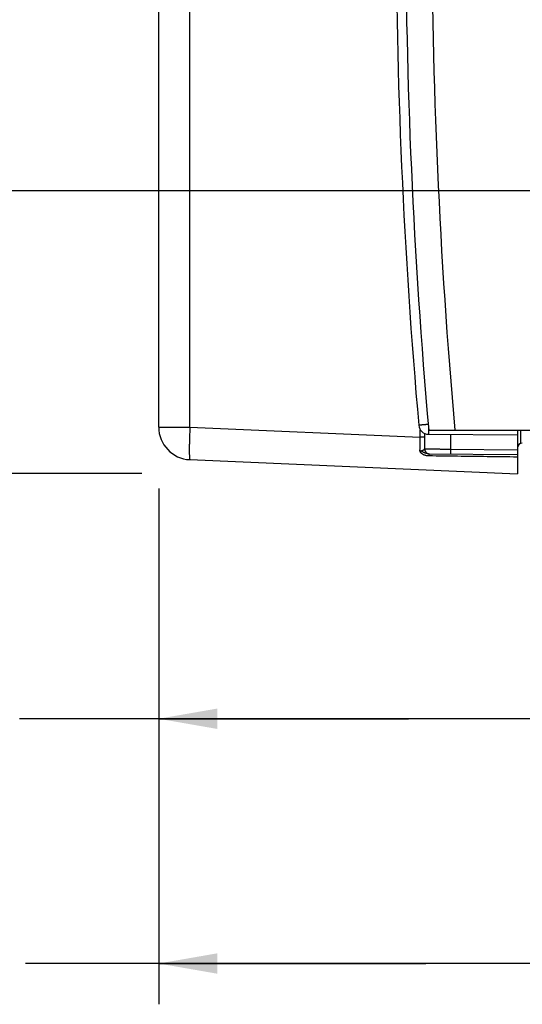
# Model space of a CAD drawing. Header units: inches. Extents: x 0 to 22, y 0 to 17.
# Tile 25 of 42: x 9.7 to 11.3, y 9.3 to 12.3. Entities that reach past the tile are written whole.
import ezdxf

# ---------------------------------------------------------------- set-up
doc = ezdxf.new("R2010")
doc.units = ezdxf.units.IN
doc.header["$LTSCALE"] = 1.21
doc.header["$MEASUREMENT"] = 0
doc.layers.get('0').update_dxf_attribs({"linetype": 'CONTINUOUS'})
doc.layers.add('DIMENSIONS', color=7, linetype='CONTINUOUS')
doc.styles.get("Standard").update_dxf_attribs({"font": 'txt', "width": 0.8})
doc.dimstyles.new('DIMSTYLE_1', dxfattribs={"dimtxt": 0.125, "dimasz": 0.18, "dimexe": 0.18, "dimexo": 0.0625, "dimgap": 0.09, "dimtad": 0, "dimtih": 1, "dimtoh": 1, "dimdec": 3, "dimzin": 4, "dimdsep": 46, "dimtxsty": 'STANDARD', "dimblk": '_FILLED', "dimblk1": '_FILLED', "dimblk2": '_FILLED', "dimcen": 0.09, "dimadec": 0, "dimazin": 0, "dimtp": 0.01, "dimtm": 0.01, "dimtfac": 1, "dimtdec": 3, "dimtofl": 0, "dimtmove": 0, "dimatfit": 3, "dimldrblk": '_FILLED', "dimfxl": 1, "dimtolj": 1, "dimtzin": 4, "dimarcsym": 0})

# ---------------------------------------------------------------- blocks, each defined once
blk = doc.blocks.new('_FILLED')
at = {"color": 0, "linetype": 'BYBLOCK'}
blk.add_solid([(0, 0), (-1, 0.174), (-1, -0.174)], dxfattribs=at)
blk = doc.blocks.new('*D9')
at = {"layer": 'DIMENSIONS', "color": 2, "linetype": 'CONTINUOUS'}
for p, q in [((11.6005, 11.7536), (9.2256, 11.7536)), ((9.3506, 11.7536), (9.3506, 11.3204)), ((9.3506, 10.8873), (9.3506, 11.3204)), ((9.3506, 11.3204), (9.3506, 10.6595)), ((10.111, 10.8873), (9.2256, 10.8873)), ((9.3506, 10.6595), (9.1319, 10.6595))]:
    blk.add_line(p, q, dxfattribs=at)
at = {"layer": 'DIMENSIONS', "color": 2, "linetype": 'CONTINUOUS', "xscale": 0.18, "yscale": 0.18, "zscale": 0.18}
for p, rotation in [((9.3506, 11.7536), 90), ((9.3506, 10.8873), 270)]:
    blk.add_blockref('_FILLED', p, dxfattribs=dict(at, rotation=rotation))
at = {"layer": 'DIMENSIONS', "color": 2, "linetype": 'CONTINUOUS', "width": 0.8}
for s, p in [('.866', (7.8444, 10.597)), ('[', (8.3694, 10.597)), ('22.01', (8.4694, 10.597)), (']', (8.9694, 10.597))]:
    blk.add_text(s, height=0.125, dxfattribs=at).set_placement(p)
blk = doc.blocks.new('*D10')
at = {"layer": 'DIMENSIONS', "color": 2, "linetype": 'CONTINUOUS'}
for p, q in [((8.6006, 12.6195), (8.3202, 12.6195)), ((8.6006, 11.6184), (8.6006, 12.6195)), ((11.5738, 12.3496), (8.4756, 12.3496)), ((8.6006, 12.3496), (8.6006, 11.6184)), ((8.6006, 10.8873), (8.6006, 11.6184)), ((10.111, 10.8873), (8.4756, 10.8873))]:
    blk.add_line(p, q, dxfattribs=at)
at = {"layer": 'DIMENSIONS', "color": 2, "linetype": 'CONTINUOUS', "xscale": 0.18, "yscale": 0.18, "zscale": 0.18}
for p, rotation in [((8.6006, 12.3496), 90), ((8.6006, 10.8873), 270)]:
    blk.add_blockref('_FILLED', p, dxfattribs=dict(at, rotation=rotation))
at = {"layer": 'DIMENSIONS', "color": 2, "linetype": 'CONTINUOUS', "width": 0.8}
for s, p in [('1.462', (6.9327, 12.557)), ('[', (7.5577, 12.557)), ('37.14', (7.6577, 12.557)), (']', (8.1577, 12.557))]:
    blk.add_text(s, height=0.125, dxfattribs=at).set_placement(p)
blk = doc.blocks.new('*D11')
at = {"layer": 'DIMENSIONS', "color": 2, "linetype": 'CONTINUOUS'}
for p, q in [((11.8011, 11.4721), (11.8011, 9.2606)), ((10.1626, 10.8342), (10.1626, 9.2606)), ((10.9819, 9.3856), (9.7541, 9.3856)), ((10.1626, 9.3856), (10.9819, 9.3856)), ((11.8011, 9.3856), (10.9819, 9.3856))]:
    blk.add_line(p, q, dxfattribs=at)
at = {"layer": 'DIMENSIONS', "color": 2, "linetype": 'CONTINUOUS', "xscale": 0.18, "yscale": 0.18, "zscale": 0.18, "rotation": 180}
blk.add_blockref('_FILLED', (10.1626, 9.3856), dxfattribs=at)
at = {"layer": 'DIMENSIONS', "color": 2, "linetype": 'CONTINUOUS', "xscale": 0.18, "yscale": 0.18, "zscale": 0.18}
blk.add_blockref('_FILLED', (11.8011, 9.3856), dxfattribs=at)
at = {"layer": 'DIMENSIONS', "color": 2, "linetype": 'CONTINUOUS', "width": 0.8}
for s, p in [('1.639', (8.3666, 9.3231)), ('[', (8.9916, 9.3231)), ('41.62', (9.0916, 9.3231)), (']', (9.5916, 9.3231))]:
    blk.add_text(s, height=0.125, dxfattribs=at).set_placement(p)
blk = doc.blocks.new('*D12')
at = {"layer": 'DIMENSIONS', "color": 2, "linetype": 'CONTINUOUS'}
for p, q in [((11.6937, 12.2038), (11.6937, 10.0106)), ((10.1626, 10.841), (10.1626, 10.0106)), ((10.9282, 10.1356), (9.7357, 10.1356)), ((10.1626, 10.1356), (10.9282, 10.1356)), ((11.6937, 10.1356), (10.9282, 10.1356))]:
    blk.add_line(p, q, dxfattribs=at)
at = {"layer": 'DIMENSIONS', "color": 2, "linetype": 'CONTINUOUS', "xscale": 0.18, "yscale": 0.18, "zscale": 0.18, "rotation": 180}
blk.add_blockref('_FILLED', (10.1626, 10.1356), dxfattribs=at)
at = {"layer": 'DIMENSIONS', "color": 2, "linetype": 'CONTINUOUS', "xscale": 0.18, "yscale": 0.18, "zscale": 0.18}
blk.add_blockref('_FILLED', (11.6937, 10.1356), dxfattribs=at)
at = {"layer": 'DIMENSIONS', "color": 2, "linetype": 'CONTINUOUS', "width": 0.8}
for s, p in [('1.531', (8.3482, 10.0731)), ('[', (8.9732, 10.0731)), ('38.89', (9.0732, 10.0731)), (']', (9.5732, 10.0731))]:
    blk.add_text(s, height=0.125, dxfattribs=at).set_placement(p)

msp = doc.modelspace()

# ---------------------------------------------------------------- linework, layer by layer
at = {"color": 7, "linetype": 'CONTINUOUS'}
for p, q in [((10.1626, 11.0294), (10.1626, 14.2109)), ((10.2582, 11.0294), (10.2582, 14.2109)), ((10.1626, 11.0294), (10.2582, 11.0294)), ((10.2582, 11.0294), (10.9647, 10.9985)), ((10.9647, 10.9985), (10.9647, 11.0211)), ((10.9904, 11.0201), (12.9137, 11.0201)), ((11.2626, 11.0201), (11.2626, 10.8856)), ((11.2725, 10.9802), (11.2725, 11.0201)), ((10.9788, 10.9985), (10.9647, 10.9985)), ((10.9788, 10.9985), (10.9788, 11.0096)), ((10.9896, 11.0075), (11.2626, 11.0051)), ((11.0569, 11.0069), (11.0569, 10.9619)), ((11.0569, 10.9619), (11.2626, 10.9601)), ((10.2582, 10.9295), (11.2626, 10.8856)), ((10.9903, 10.9475), (11.2626, 10.9451))]:
    msp.add_line(p, q, dxfattribs=at)
for centre, radius, start, end in [((28.9995, 12.6196), 18.08, 174.92453, 185.07547), ((28.9995, 12.6196), 18, 174.90191, 185.09809), ((28.89, 12.6201), 18, 174.94741, 185.05259), ((10.2626, 11.0294), 0.1, 180, 267.5), ((10.9898, 11.0375), 0.03, 185.0526, 269.5), ((11.2776, 10.9653), 0.015, 90.5, 180)]:
    msp.add_arc(centre, radius, start, end, dxfattribs=at)
for points, knots in [([(10.2582, 11.0294), (10.2582, 11.0271), (10.258, 11.0226), (10.2577, 11.0158), (10.2575, 11.0091), (10.2572, 11.0025), (10.257, 10.996), (10.2569, 10.9897), (10.2567, 10.9835), (10.2566, 10.9776), (10.2565, 10.9719), (10.2565, 10.9664), (10.2564, 10.9613), (10.2564, 10.9565), (10.2565, 10.952), (10.2565, 10.9479), (10.2566, 10.9442), (10.2567, 10.9408), (10.2569, 10.9379), (10.257, 10.9354), (10.2572, 10.9333), (10.2574, 10.9317), (10.2577, 10.9305), (10.2579, 10.9298), (10.2581, 10.9295), (10.2582, 10.9295)], [0, 0, 0, 0, 0.068094, 0.135864, 0.202996, 0.269174, 0.334092, 0.397446, 0.458941, 0.518293, 0.575228, 0.629485, 0.680812, 0.728963, 0.773709, 0.814849, 0.852197, 0.885594, 0.914905, 0.93998, 0.960685, 0.97695, 0.988774, 0.99626, 1, 1, 1, 1]), ([(10.989, 11.0375), (10.9883, 11.0374), (10.9867, 11.0373), (10.9842, 11.037), (10.9816, 11.0368), (10.979, 11.0366), (10.9765, 11.0363), (10.9741, 11.0361), (10.9718, 11.0359), (10.9697, 11.0357), (10.9678, 11.0356), (10.966, 11.0354), (10.9645, 11.0353), (10.9632, 11.0352), (10.962, 11.0351), (10.9612, 11.035), (10.9605, 11.035), (10.9602, 11.0348), (10.96, 11.0349), (10.96, 11.0349)], [0, 0, 0, 0, 0.072769, 0.165317, 0.256499, 0.345707, 0.432163, 0.514965, 0.593162, 0.665934, 0.732749, 0.793114, 0.846551, 0.892594, 0.930826, 0.960907, 0.982572, 0.995636, 1, 1, 1, 1]), ([(10.9895, 11.0308), (10.9895, 11.0303), (10.9895, 11.0289), (10.9895, 11.0267), (10.9895, 11.0242), (10.9895, 11.0218), (10.9895, 11.0195), (10.9895, 11.0174), (10.9895, 11.0154), (10.9895, 11.0136), (10.9895, 11.0121), (10.9895, 11.0107), (10.9895, 11.0096), (10.9895, 11.0087), (10.9895, 11.0081), (10.9896, 11.0078), (10.9895, 11.0075), (10.9896, 11.0075)], [0, 0, 0, 0, 0.065462, 0.178123, 0.286819, 0.390624, 0.488651, 0.580064, 0.664084, 0.739995, 0.807148, 0.864972, 0.912975, 0.950746, 0.977968, 0.994416, 1, 1, 1, 1]), ([(10.9637, 10.9564), (10.9637, 10.9583), (10.9639, 10.9622), (10.9641, 10.9681), (10.9643, 10.9741), (10.9645, 10.9802), (10.9646, 10.9863), (10.9647, 10.9924), (10.9647, 10.9965), (10.9647, 10.9985)], [0, 0, 0, 0, 0.137284, 0.277761, 0.420697, 0.565249, 0.710559, 0.855764, 1, 1, 1, 1]), ([(10.9781, 10.9625), (10.9782, 10.9648), (10.9783, 10.9695), (10.9785, 10.9766), (10.9787, 10.9839), (10.9788, 10.9912), (10.9788, 10.9961), (10.9788, 10.9985)], [0, 0, 0, 0, 0.193936, 0.392052, 0.593232, 0.796293, 1, 1, 1, 1]), ([(10.9637, 10.9564), (10.9641, 10.9564), (10.9649, 10.9565), (10.9662, 10.9566), (10.9675, 10.9568), (10.9688, 10.9571), (10.9702, 10.9575), (10.9716, 10.958), (10.9729, 10.9585), (10.9742, 10.9591), (10.9753, 10.9598), (10.9763, 10.9605), (10.9771, 10.9611), (10.9777, 10.9618), (10.978, 10.9623), (10.9781, 10.9625)], [0, 0, 0, 0, 0.077191, 0.156427, 0.238152, 0.322723, 0.410149, 0.499886, 0.590345, 0.678672, 0.762048, 0.83757, 0.902898, 0.956897, 1, 1, 1, 1]), ([(10.991, 10.941), (10.99, 10.941), (10.988, 10.9411), (10.9849, 10.9414), (10.982, 10.942), (10.9793, 10.9427), (10.977, 10.9436), (10.9749, 10.9445), (10.9732, 10.9454), (10.9717, 10.9463), (10.9704, 10.9472), (10.9693, 10.948), (10.9684, 10.9488), (10.9676, 10.9496), (10.967, 10.9503), (10.9664, 10.9509), (10.9659, 10.9516), (10.9655, 10.9522), (10.9651, 10.9527), (10.9648, 10.9532), (10.9646, 10.9537), (10.9644, 10.9541), (10.9642, 10.9545), (10.9641, 10.9549), (10.9639, 10.9553), (10.9638, 10.9556), (10.9638, 10.9559), (10.9637, 10.9562), (10.9637, 10.9563), (10.9637, 10.9564)], [0, 0, 0, 0, 0.092234, 0.184018, 0.272849, 0.35629, 0.431954, 0.498374, 0.556615, 0.60798, 0.653447, 0.693858, 0.729906, 0.762184, 0.791124, 0.817148, 0.840648, 0.861963, 0.881331, 0.898822, 0.914544, 0.928723, 0.941759, 0.953925, 0.965344, 0.975946, 0.985489, 0.993668, 1, 1, 1, 1]), ([(10.9903, 10.9475), (10.9895, 10.9475), (10.9878, 10.9476), (10.9853, 10.948), (10.9827, 10.9486), (10.9799, 10.9494), (10.9773, 10.9505), (10.975, 10.9516), (10.9729, 10.9527), (10.9712, 10.9537), (10.9696, 10.9545), (10.9682, 10.9552), (10.9669, 10.9558), (10.9657, 10.956), (10.9647, 10.9563), (10.964, 10.9564), (10.9637, 10.9564)], [0, 0, 0, 0, 0.084889, 0.173883, 0.269083, 0.372359, 0.475325, 0.567208, 0.648142, 0.719124, 0.781501, 0.836376, 0.884414, 0.926439, 0.964376, 1, 1, 1, 1]), ([(10.9781, 10.9625), (10.9781, 10.9619), (10.9781, 10.9608), (10.9784, 10.9591), (10.9789, 10.9575), (10.9795, 10.956), (10.9803, 10.9545), (10.9813, 10.9531), (10.9824, 10.9519), (10.9836, 10.9508), (10.985, 10.9498), (10.9864, 10.949), (10.988, 10.9483), (10.9893, 10.9479), (10.9901, 10.9478), (10.9903, 10.9477)], [0, 0, 0, 0, 0.080534, 0.161038, 0.241519, 0.321968, 0.402375, 0.482734, 0.563041, 0.643293, 0.723492, 0.803643, 0.883753, 0.963829, 1, 1, 1, 1]), ([(10.9781, 10.9625), (10.9784, 10.9625), (10.9791, 10.9625), (10.9803, 10.9625), (10.982, 10.9624), (10.984, 10.9624), (10.9865, 10.9624), (10.9893, 10.9624), (10.9925, 10.9624), (10.996, 10.9623), (10.9999, 10.9623), (11.004, 10.9623), (11.0085, 10.9623), (11.0132, 10.9622), (11.0181, 10.9622), (11.0232, 10.9622), (11.0286, 10.9621), (11.0341, 10.9621), (11.0397, 10.962), (11.0454, 10.962), (11.0511, 10.962), (11.055, 10.9619), (11.0569, 10.9619)], [0, 0, 0, 0, 0.010656, 0.026568, 0.047657, 0.073817, 0.104913, 0.140784, 0.181244, 0.226078, 0.275049, 0.327897, 0.384339, 0.444078, 0.506799, 0.572171, 0.639849, 0.709476, 0.780684, 0.853095, 0.92633, 1, 1, 1, 1]), ([(11.0569, 10.9619), (11.0569, 10.9614), (11.0569, 10.9604), (11.0569, 10.9588), (11.0569, 10.9573), (11.0569, 10.9558), (11.0569, 10.9544), (11.0569, 10.9531), (11.0569, 10.9519), (11.0569, 10.9508), (11.0569, 10.9498), (11.0569, 10.949), (11.0569, 10.9483), (11.0569, 10.9477), (11.0569, 10.9473), (11.0569, 10.9471), (11.0569, 10.9469), (11.0569, 10.9469)], [0, 0, 0, 0, 0.104515, 0.207885, 0.308977, 0.406683, 0.499934, 0.587707, 0.669042, 0.743047, 0.808912, 0.865917, 0.913436, 0.95095, 0.978051, 0.994447, 1, 1, 1, 1]), ([(10.9903, 10.9477), (10.9906, 10.9477), (10.9915, 10.9475), (10.9923, 10.9475), (10.9929, 10.9475)], [0, 0, 0, 0, 0.354107, 1, 1, 1, 1]), ([(10.9903, 10.9475), (10.9903, 10.9475), (10.9904, 10.9474), (10.9905, 10.9471), (10.9906, 10.9467), (10.9907, 10.9461), (10.9908, 10.9453), (10.9909, 10.9444), (10.9909, 10.9434), (10.991, 10.9422), (10.991, 10.9414), (10.991, 10.941)], [0, 0, 0, 0, 0.020995, 0.063433, 0.130196, 0.221229, 0.335738, 0.472518, 0.630052, 0.806553, 1, 1, 1, 1]), ([(11.2626, 10.9373), (11.2315, 10.9378), (11.1703, 10.9386), (11.0797, 10.9398), (11.0203, 10.9406), (10.991, 10.941)], [0, 0, 0, 0, 0.343357, 0.676776, 1, 1, 1, 1])]:
    msp.add_open_spline(points, degree=3, knots=knots, dxfattribs=at)

# ---------------------------------------------------------------- dimensions: what is measured, and where the dimension line sits
at = {"layer": 'DIMENSIONS', "color": 2, "linetype": 'CONTINUOUS'}
for base, p2, picture, middle in [((8.6006, 12.3496), (11.5738, 12.3496), '*D10', (7.5952, 12.6195)), ((9.3506, 11.7536), (11.6005, 11.7536), '*D9', (8.4569, 10.6595))]:
    dim = msp.add_linear_dim(base=base, p1=(10.111, 10.8873), p2=p2, angle=90, dimstyle='DIMSTYLE_1', dxfattribs=at)
    dim.commit()
    dim.dimension.update_dxf_attribs({"geometry": picture, "text_midpoint": middle, "dimtype": 160})
for base, p1, p2, picture, middle in [((11.6937, 10.1356), (10.1626, 10.841), (11.6937, 12.2038), '*D12', (9.0107, 10.1356)), ((11.8011114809, 9.3856224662), (10.1626114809, 10.8341601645), (11.8011114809, 11.4721113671), '*D11', (9.0291434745, 9.3856224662))]:
    dim = msp.add_linear_dim(base=base, p1=p1, p2=p2, dimstyle='DIMSTYLE_1', dxfattribs=at)
    dim.commit()
    dim.dimension.update_dxf_attribs({"geometry": picture, "text_midpoint": middle, "dimtype": 160})

doc.saveas('drawing.dxf')
